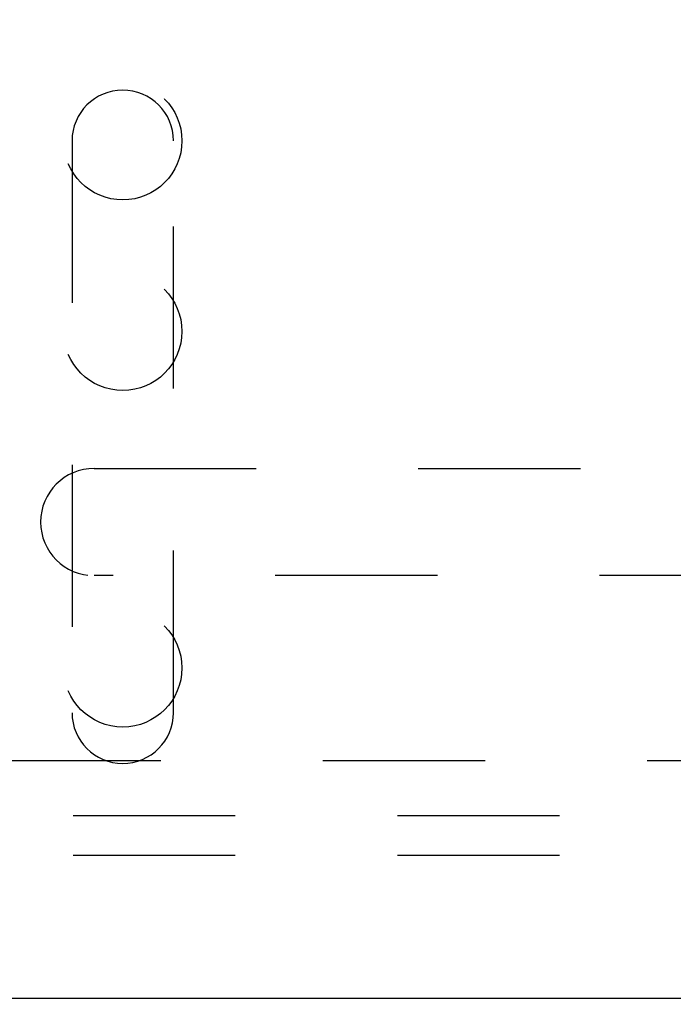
# Model space of a CAD drawing. Header units: inches. Extents: x 0 to 77.3, y 0 to 50.
# Tile 50 of 60: x 70.4 to 72.1, y 39.3 to 41.9. Entities that reach past the tile are written whole.
import ezdxf

# ---------------------------------------------------------------- set-up
doc = ezdxf.new("R2010")
doc.units = ezdxf.units.IN
doc.header["$LTSCALE"] = 4.25
doc.header["$MEASUREMENT"] = 0
doc.linetypes.add('HIDDEN', pattern=[0.2, 0.1, -0.1])
doc.layers.get('0').update_dxf_attribs({"linetype": 'CONTINUOUS'})
doc.layers.add('DEFAULT_2', color=8, linetype='HIDDEN')
doc.layers.add('DIMENSIONS', color=7, linetype='CONTINUOUS')
doc.styles.get("Standard").update_dxf_attribs({"font": 'arial.ttf'})
doc.dimstyles.new('DIMSTYLE_1', dxfattribs={"dimtxt": 0.340909, "dimasz": 0.454545, "dimexe": 0.09, "dimexo": 0.07, "dimgap": 0.0375, "dimtad": 0, "dimtih": 1, "dimtoh": 1, "dimzin": 4, "dimdsep": 46, "dimtxsty": 'Standard', "dimblk": '_FILLED', "dimblk1": '_FILLED', "dimblk2": '_FILLED', "dimcen": 0.09, "dimadec": 3, "dimazin": 1, "dimtfac": 1, "dimtdec": 3, "dimtofl": 0, "dimtmove": 0, "dimatfit": 3, "dimldrblk": '_FILLED', "dimfxl": 0, "dimtolj": 1, "dimtzin": 4, "dimarcsym": 0})

# ---------------------------------------------------------------- blocks, each defined once
blk = doc.blocks.new('_FILLED')
at = {"color": 0, "linetype": 'ByBlock'}
blk.add_solid([(0, 0), (-1, 0.2), (-1, -0.2)], dxfattribs=at)
blk = doc.blocks.new('*D10')
at = {"layer": 'DIMENSIONS', "color": 2, "linetype": 'Continuous'}
for p, q in [((66.0056, 42.1049), (74.9428, 42.1049)), ((74.5338, 42.1049), (74.5338, 41.0708)), ((74.5338, 39.3549), (74.5338, 40.389)), ((73.8706, 39.3549), (74.9428, 39.3549))]:
    blk.add_line(p, q, dxfattribs=at)
at = {"layer": 'DIMENSIONS', "color": 2, "linetype": 'Continuous', "xscale": 0.4545454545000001, "yscale": 0.4545454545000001, "zscale": 0.4545454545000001}
for p, rotation in [((74.5338, 42.1049), 90), ((74.5338, 39.3549), 270)]:
    blk.add_blockref('_FILLED', p, dxfattribs=dict(at, rotation=rotation))
at = {"layer": 'DIMENSIONS', "color": 2, "linetype": 'Continuous', "insert": (74.5338, 40.9004), "char_height": 0.34091, "width": 0.926411, "attachment_point": 2, "line_spacing_factor": 0.9}
blk.add_mtext('2.75', dxfattribs=at)
blk = doc.blocks.new('*D12')
at = {"layer": 'DIMENSIONS', "color": 2, "linetype": 'Continuous'}
for p, q in [((65.6874, 41.7867), (65.6874, 37.3327)), ((73.6874, 39.1797), (73.6874, 37.3327)), ((65.6874, 37.7418), (69.0538, 37.7418)), ((73.6874, 37.7418), (70.3211, 37.7418))]:
    blk.add_line(p, q, dxfattribs=at)
at = {"layer": 'DIMENSIONS', "color": 2, "linetype": 'Continuous', "xscale": 0.4545454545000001, "yscale": 0.4545454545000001, "zscale": 0.4545454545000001, "rotation": 180}
blk.add_blockref('_FILLED', (65.6874, 37.7418), dxfattribs=at)
at = {"layer": 'DIMENSIONS', "color": 2, "linetype": 'Continuous', "xscale": 0.4545454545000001, "yscale": 0.4545454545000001, "zscale": 0.4545454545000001}
blk.add_blockref('_FILLED', (73.6874, 37.7418), dxfattribs=at)
at = {"layer": 'DIMENSIONS', "color": 2, "linetype": 'Continuous', "insert": (69.6874, 37.9123), "char_height": 0.34091, "width": 0.926411, "attachment_point": 2, "line_spacing_factor": 0.9}
blk.add_mtext('8.00', dxfattribs=at)

msp = doc.modelspace()

# ---------------------------------------------------------------- linework, layer by layer
at = {"color": 3, "linetype": 'Continuous'}
msp.add_line((73.612445, 39.354909), (57.762445, 39.354909), dxfattribs=at)
at = {"layer": 'DEFAULT_2', "color": 8, "linetype": 'HIDDEN'}
for p, q in [((70.554445, 41.604909), (70.554445, 40.104909)), ((70.820445, 40.104909), (70.820445, 41.604909)), ((70.612445, 40.745409), (73.212445, 40.745409)), ((73.212445, 40.464409), (70.612445, 40.464409)), ((70.362445, 39.979909), (73.612445, 39.979909)), ((73.532445, 39.833909), (57.842445, 39.833909)), ((73.532445, 39.729909), (57.842445, 39.729909))]:
    msp.add_line(p, q, dxfattribs=at)
for centre in [(70.687445, 41.605009), (70.687445, 41.105009), (70.687445, 40.222209)]:
    msp.add_circle(centre, 0.155, dxfattribs=at)
for centre, radius, start, end in [((70.687445, 41.604909), 0.133, 0, 180), ((70.612445, 40.604909), 0.1405, 90, 270), ((70.687445, 40.104909), 0.133, 180, 360)]:
    msp.add_arc(centre, radius, start, end, dxfattribs=at)

# ---------------------------------------------------------------- dimensions: what is measured, and where the dimension line sits
at = {"layer": 'DIMENSIONS', "color": 2, "linetype": 'Continuous'}
for base, p1, p2, angle, picture, middle in [((74.533752, 42.104909), (73.800627, 39.354909), (65.935627, 42.104909), 90, '*D10', (74.530774, 40.728009)), ((65.687445, 37.741812), (73.687445, 39.249727), (65.687445, 41.856727), 180, '*D12', (69.685735, 37.739912))]:
    dim = msp.add_linear_dim(base=base, p1=p1, p2=p2, angle=angle, dimstyle='DIMSTYLE_1', dxfattribs=at)
    dim.commit()
    dim.dimension.update_dxf_attribs({"geometry": picture, "text_midpoint": middle, "dimtype": 160})

doc.saveas('drawing.dxf')
